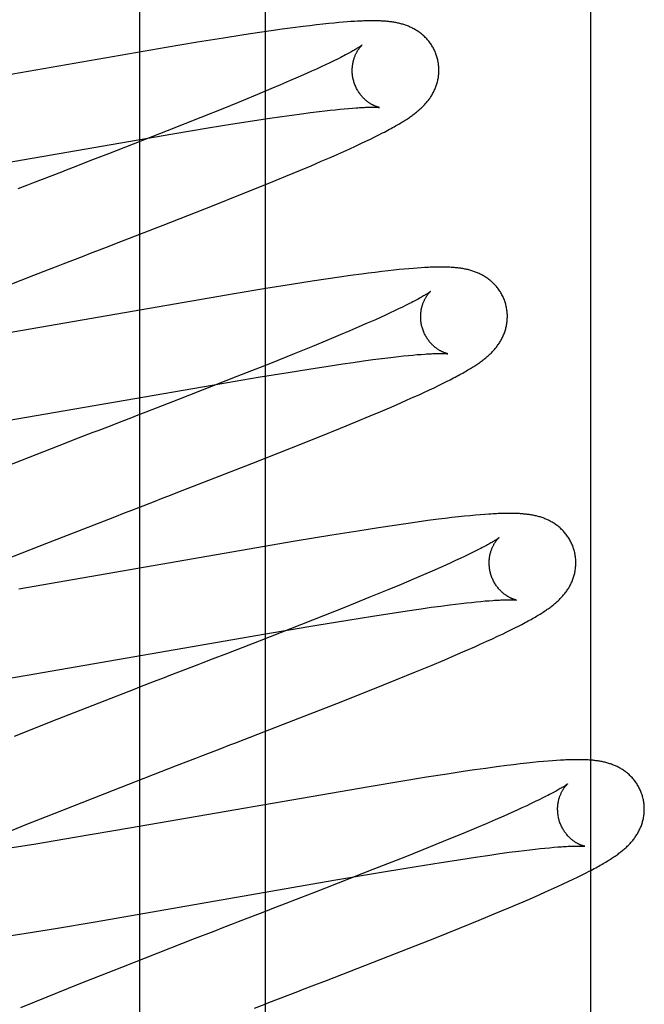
# Model space of a CAD drawing. Header units: inches. Extents: x 0 to 274, y 0 to 177.
# Tile 64 of 138: x 76.952 to 77.096, y 91.91 to 92.137. Entities that reach past the tile are written whole.
import ezdxf

# ---------------------------------------------------------------- set-up
doc = ezdxf.new("R2010")
doc.units = ezdxf.units.IN
doc.header["$LTSCALE"] = 15.069778
doc.header["$MEASUREMENT"] = 0
doc.linetypes.add('HIDDEN', pattern=[0.2, 0.1, -0.1])
doc.layers.add('DEFAULT_2', color=8, linetype='HIDDEN')
doc.layers.add('RIGHT_OR_MAIN_DOOR_ASSEMBLY', color=7, linetype='CONTINUOUS')

msp = doc.modelspace()

# ---------------------------------------------------------------- linework, layer by layer
at = {"layer": 'DEFAULT_2', "color": 8, "linetype": 'HIDDEN'}
for p, q in [((77.00868, 88.22908), (77.00868, 93.72958)), ((77.01887, 92.13554), (77.01733, 92.13535)), ((77.02038, 92.13572), (77.01887, 92.13554)), ((77.02185, 92.13588), (77.02038, 92.13572)), ((77.02328, 92.13603), (77.02185, 92.13588)), ((77.0245, 92.13615), (77.02328, 92.13603)), ((77.02556, 92.13625), (77.0245, 92.13615)), ((77.02654, 92.13634), (77.02556, 92.13625)), ((77.02746, 92.13641), (77.02654, 92.13634)), ((77.02833, 92.13647), (77.02746, 92.13641)), ((77.02914, 92.13652), (77.02833, 92.13647)), ((77.0299, 92.13657), (77.02914, 92.13652)), ((77.00367, 92.13342), (76.99894, 92.13269)), ((77.0073, 92.13397), (77.00367, 92.13342)), ((77.00994, 92.13435), (77.0073, 92.13397)), ((77.01249, 92.13471), (77.00994, 92.13435)), ((77.01495, 92.13504), (77.01249, 92.13471)), ((77.01733, 92.13535), (77.01495, 92.13504)), ((76.993, 92.13173), (76.98574, 92.13053)), ((76.99894, 92.13269), (76.993, 92.13173)), ((76.98574, 92.13053), (76.92951, 92.12077)), ((77.0225, 92.12651), (77.02148, 92.12603)), ((77.02347, 92.12697), (77.0225, 92.12651)), ((77.02438, 92.12741), (77.02347, 92.12697)), ((77.02523, 92.12783), (77.02438, 92.12741)), ((77.02602, 92.12823), (77.02523, 92.12783)), ((77.01808, 92.12449), (77.0162, 92.12365)), ((77.01927, 92.12502), (77.01808, 92.12449)), ((77.0204, 92.12554), (77.01927, 92.12502)), ((77.02148, 92.12603), (77.0204, 92.12554)), ((77.0121, 92.12188), (77.00989, 92.12095)), ((77.0142, 92.12279), (77.0121, 92.12188)), ((77.0162, 92.12365), (77.0142, 92.12279)), ((77.00679, 92.11965), (77.00351, 92.1183)), ((77.00989, 92.12095), (77.00679, 92.11965)), ((77.00351, 92.1183), (76.9992, 92.11655)), ((76.9992, 92.11655), (76.99372, 92.11435)), ((77.01472, 92.11493), (77.01695, 92.11523)), ((77.01695, 92.11523), (77.01906, 92.11551)), ((77.01906, 92.11551), (77.02106, 92.11576)), ((77.02106, 92.11576), (77.02233, 92.11591)), ((77.02233, 92.11591), (77.02354, 92.11604)), ((77.02354, 92.11604), (77.02469, 92.11617)), ((77.02469, 92.11617), (77.02578, 92.11628)), ((77.02578, 92.11628), (77.0268, 92.11638)), ((77.0268, 92.11638), (77.02777, 92.11646)), ((77.02777, 92.11646), (77.02869, 92.11654)), ((76.99372, 92.11435), (76.98596, 92.11128)), ((76.99539, 92.11195), (77.00114, 92.11288)), ((77.00114, 92.11288), (77.00567, 92.11359)), ((77.00567, 92.11359), (77.00912, 92.11412)), ((77.00912, 92.11412), (77.01239, 92.1146)), ((77.01239, 92.1146), (77.01472, 92.11493)), ((76.91712, 92.09849), (76.98726, 92.1106)), ((76.98596, 92.11128), (76.97247, 92.10602)), ((76.98726, 92.1106), (76.99539, 92.11195)), ((77.03478, 92.11035), (77.03566, 92.1108)), ((77.02941, 92.10777), (77.03063, 92.10834)), ((77.03063, 92.10834), (77.03177, 92.10888)), ((77.03177, 92.10888), (77.03284, 92.10939)), ((77.03284, 92.10939), (77.03384, 92.10989)), ((77.03384, 92.10989), (77.03478, 92.11035)), ((76.97247, 92.10602), (76.96815, 92.10434)), ((77.0238, 92.10525), (77.02529, 92.10591)), ((77.02529, 92.10591), (77.02673, 92.10655)), ((77.02673, 92.10655), (77.02811, 92.10717)), ((77.02811, 92.10717), (77.02941, 92.10777)), ((76.96815, 92.10434), (76.96487, 92.10307)), ((77.01914, 92.10325), (77.0215, 92.10426)), ((77.0215, 92.10426), (77.0238, 92.10525)), ((76.96156, 92.10179), (76.95934, 92.10093)), ((77.0133, 92.10081), (77.0167, 92.10222)), ((77.0167, 92.10222), (77.01914, 92.10325)), ((77.00886, 92.09899), (77.0133, 92.10081)), ((77.00327, 92.09673), (77.00886, 92.09899)), ((76.99641, 92.09401), (77.00327, 92.09673)), ((76.98503, 92.08954), (76.99641, 92.09401)), ((76.9753, 92.08576), (76.98503, 92.08954)), ((76.97199, 92.08448), (76.9753, 92.08576)), ((76.96196, 92.0806), (76.9642, 92.08147)), ((76.95522, 92.078), (76.95859, 92.0793)), ((77.03397, 92.07866), (77.03239, 92.07847)), ((77.03548, 92.07885), (77.03397, 92.07866)), ((77.0369, 92.07901), (77.03548, 92.07885)), ((77.03823, 92.07915), (77.0369, 92.07901)), ((77.03946, 92.07928), (77.03823, 92.07915)), ((77.04061, 92.07939), (77.03946, 92.07928)), ((77.04169, 92.07949), (77.04061, 92.07939)), ((77.04269, 92.07958), (77.04169, 92.07949)), ((77.04364, 92.07965), (77.04269, 92.07958)), ((77.04454, 92.07971), (77.04364, 92.07965)), ((76.94181, 92.07279), (76.95522, 92.078)), ((77.01943, 92.07663), (77.01467, 92.07588)), ((77.02307, 92.07717), (77.01943, 92.07663)), ((77.02571, 92.07756), (77.02307, 92.07717)), ((77.02826, 92.07792), (77.02571, 92.07756)), ((77.03076, 92.07825), (77.02826, 92.07792)), ((77.03239, 92.07847), (77.03076, 92.07825)), ((77.0087, 92.07492), (77.00141, 92.07372)), ((77.01467, 92.07588), (77.0087, 92.07492)), ((77.00141, 92.07372), (76.94609, 92.06412)), ((77.0384, 92.06977), (77.03738, 92.06929)), ((77.03935, 92.07023), (77.0384, 92.06977)), ((77.04025, 92.07066), (77.03935, 92.07023)), ((77.0411, 92.07108), (77.04025, 92.07066)), ((77.04188, 92.07147), (77.0411, 92.07108)), ((77.034, 92.06775), (77.03213, 92.06693)), ((77.03518, 92.06828), (77.034, 92.06775)), ((77.03631, 92.0688), (77.03518, 92.06828)), ((77.03738, 92.06929), (77.03631, 92.0688)), ((77.02806, 92.06516), (77.02586, 92.06423)), ((77.03015, 92.06606), (77.02806, 92.06516)), ((77.03213, 92.06693), (77.03015, 92.06606)), ((77.02278, 92.06294), (77.01952, 92.0616)), ((77.02586, 92.06423), (77.02278, 92.06294)), ((77.01952, 92.0616), (77.01523, 92.05985)), ((77.01523, 92.05985), (77.00977, 92.05766)), ((77.0289, 92.05791), (77.03121, 92.05823)), ((77.03121, 92.05823), (77.03342, 92.05853)), ((77.03342, 92.05853), (77.03551, 92.0588)), ((77.03551, 92.0588), (77.03684, 92.05896)), ((77.03684, 92.05896), (77.03811, 92.05911)), ((77.03811, 92.05911), (77.03933, 92.05925)), ((77.03933, 92.05925), (77.04049, 92.05938)), ((77.04049, 92.05938), (77.04159, 92.05949)), ((77.04159, 92.05949), (77.04263, 92.05959)), ((77.04263, 92.05959), (77.04361, 92.05968)), ((77.04361, 92.05968), (77.04453, 92.05975)), ((77.00977, 92.05766), (77.00205, 92.05461)), ((77.0139, 92.0556), (77.01861, 92.05636)), ((77.01861, 92.05636), (77.02309, 92.05705)), ((77.02309, 92.05705), (77.02647, 92.05756)), ((77.02647, 92.05756), (77.0289, 92.05791)), ((77.00205, 92.05461), (76.98861, 92.04936)), ((76.99631, 92.05266), (77.00692, 92.05446)), ((77.00692, 92.05446), (77.0139, 92.0556)), ((77.05038, 92.05346), (77.05121, 92.05389)), ((77.05121, 92.05389), (77.052, 92.0543)), ((76.93675, 92.04234), (76.99631, 92.05266)), ((77.04528, 92.05102), (77.04644, 92.05155)), ((77.04644, 92.05155), (77.04752, 92.05207)), ((77.04752, 92.05207), (77.04854, 92.05256)), ((77.04854, 92.05256), (77.04949, 92.05302)), ((77.04949, 92.05302), (77.05038, 92.05346)), ((76.98861, 92.04936), (76.98103, 92.04642)), ((77.03989, 92.04859), (77.04135, 92.04924)), ((77.04135, 92.04924), (77.04274, 92.04986)), ((77.04274, 92.04986), (77.04405, 92.05045)), ((77.04405, 92.05045), (77.04528, 92.05102)), ((77.03525, 92.04659), (77.03761, 92.0476)), ((77.03761, 92.0476), (77.03989, 92.04859)), ((76.97773, 92.04515), (76.97552, 92.04429)), ((77.02945, 92.04417), (77.03282, 92.04557)), ((77.03282, 92.04557), (77.03525, 92.04659)), ((76.97218, 92.043), (76.96995, 92.04214)), ((76.97552, 92.04429), (76.97218, 92.043)), ((77.02137, 92.04087), (77.02594, 92.04272)), ((77.02594, 92.04272), (77.02945, 92.04417)), ((76.96546, 92.0404), (76.96097, 92.03866)), ((77.01465, 92.03818), (77.02137, 92.04087)), ((76.96097, 92.03866), (76.94421, 92.03213)), ((77.00553, 92.03459), (77.01465, 92.03818)), ((76.98944, 92.02834), (77.00553, 92.03459)), ((76.9828, 92.02577), (76.98502, 92.02663)), ((76.97722, 92.02361), (76.97945, 92.02447)), ((76.97945, 92.02447), (76.9828, 92.02577)), ((76.95822, 92.01624), (76.97386, 92.02231)), ((77.05008, 92.02191), (77.04853, 92.02172)), ((77.05161, 92.0221), (77.05008, 92.02191)), ((77.05312, 92.02227), (77.05161, 92.0221)), ((77.05456, 92.02242), (77.05312, 92.02227)), ((77.05587, 92.02255), (77.05456, 92.02242)), ((77.05707, 92.02266), (77.05587, 92.02255)), ((77.05818, 92.02276), (77.05707, 92.02266)), ((77.0592, 92.02284), (77.05818, 92.02276)), ((77.0347, 92.01976), (77.02992, 92.01901)), ((77.03838, 92.02031), (77.0347, 92.01976)), ((77.04104, 92.0207), (77.03838, 92.02031)), ((77.04363, 92.02107), (77.04104, 92.0207)), ((77.04612, 92.02141), (77.04363, 92.02107)), ((77.04853, 92.02172), (77.04612, 92.02141)), ((77.02391, 92.01804), (77.0155, 92.01664)), ((77.02992, 92.01901), (77.02391, 92.01804)), ((76.94624, 92.01153), (76.95822, 92.01624)), ((77.0155, 92.01664), (76.95179, 92.0056)), ((77.05455, 92.01315), (77.05356, 92.01268)), ((77.05549, 92.0136), (77.05455, 92.01315)), ((77.05637, 92.01403), (77.05549, 92.0136)), ((77.05719, 92.01444), (77.05637, 92.01403)), ((77.05795, 92.01483), (77.05719, 92.01444)), ((77.04901, 92.01062), (77.04709, 92.00977)), ((77.05023, 92.01116), (77.04901, 92.01062)), ((77.05139, 92.01168), (77.05023, 92.01116)), ((77.0525, 92.01219), (77.05139, 92.01168)), ((77.05356, 92.01268), (77.0525, 92.01219)), ((77.04506, 92.00889), (77.04291, 92.00797)), ((77.04709, 92.00977), (77.04506, 92.00889)), ((77.0399, 92.0067), (77.0367, 92.00538)), ((77.04291, 92.00797), (77.0399, 92.0067)), ((77.0367, 92.00538), (77.03248, 92.00365)), ((77.0271, 92.00149), (77.01946, 91.99845)), ((77.03248, 92.00365), (77.0271, 92.00149)), ((77.04686, 92.00142), (77.04907, 92.00172)), ((77.04907, 92.00172), (77.05117, 92.00199)), ((77.05117, 92.00199), (77.0525, 92.00216)), ((77.0525, 92.00216), (77.05378, 92.00231)), ((77.05378, 92.00231), (77.055, 92.00245)), ((77.055, 92.00245), (77.05616, 92.00257)), ((77.05616, 92.00257), (77.05727, 92.00269)), ((77.05727, 92.00269), (77.05832, 92.00279)), ((77.05832, 92.00279), (77.0593, 92.00288)), ((77.0593, 92.00288), (77.06023, 92.00295)), ((77.0276, 91.99847), (77.03334, 91.9994)), ((77.03334, 91.9994), (77.03786, 92.0001)), ((77.03786, 92.0001), (77.04129, 92.00062)), ((77.04129, 92.00062), (77.04455, 92.0011)), ((77.04455, 92.0011), (77.04686, 92.00142)), ((77.01946, 91.99845), (77.00717, 91.99364)), ((77.00867, 91.99528), (77.02051, 91.9973)), ((77.02051, 91.9973), (77.0276, 91.99847)), ((77.06614, 91.99666), (77.06698, 91.99708)), ((77.06698, 91.99708), (77.06777, 91.99749)), ((76.95368, 91.98574), (77.00867, 91.99528)), ((77.06098, 91.99418), (77.06217, 91.99474)), ((77.06217, 91.99474), (77.06327, 91.99526)), ((77.06327, 91.99526), (77.06429, 91.99575)), ((77.06429, 91.99575), (77.06525, 91.99621)), ((77.06525, 91.99621), (77.06614, 91.99666)), ((77.00717, 91.99364), (76.99965, 91.99073)), ((77.0569, 91.99234), (77.05834, 91.99298)), ((77.05834, 91.99298), (77.05971, 91.9936)), ((77.05971, 91.9936), (77.06098, 91.99418)), ((76.99965, 91.99073), (76.99636, 91.98945)), ((77.04998, 91.98935), (77.05237, 91.99037)), ((77.05237, 91.99037), (77.05467, 91.99136)), ((77.05467, 91.99136), (77.0569, 91.99234)), ((77.04321, 91.98654), (77.04667, 91.98796)), ((77.04667, 91.98796), (77.04998, 91.98935)), ((76.94449, 91.98421), (76.95368, 91.98574)), ((76.9886, 91.98645), (76.98636, 91.98559)), ((77.03871, 91.9847), (77.04321, 91.98654)), ((76.98299, 91.98428), (76.97962, 91.98298)), ((77.03304, 91.98243), (77.03871, 91.9847)), ((77.02509, 91.97928), (77.03304, 91.98243)), ((77.0114, 91.97394), (77.02509, 91.97928)), ((76.96055, 91.97555), (76.95071, 91.97166)), ((77.00375, 91.97097), (77.0114, 91.97394)), ((76.9982, 91.96883), (77.00043, 91.96969)), ((76.98813, 91.96493), (76.99037, 91.9658)), ((77.06741, 91.9653), (77.06588, 91.96512)), ((77.0689, 91.96547), (77.06741, 91.9653)), ((77.07031, 91.96563), (77.0689, 91.96547)), ((77.07161, 91.96576), (77.07031, 91.96563)), ((77.07279, 91.96587), (77.07161, 91.96576)), ((77.07387, 91.96596), (77.07279, 91.96587)), ((77.07486, 91.96604), (77.07387, 91.96596)), ((77.07579, 91.9661), (77.07486, 91.96604)), ((76.97362, 91.95929), (76.98813, 91.96493)), ((77.05057, 91.96298), (77.04581, 91.96223)), ((77.05423, 91.96353), (77.05057, 91.96298)), ((77.05688, 91.96392), (77.05423, 91.96353)), ((77.05945, 91.96428), (77.05688, 91.96392)), ((77.06194, 91.96462), (77.05945, 91.96428)), ((77.06433, 91.96493), (77.06194, 91.96462)), ((77.06588, 91.96512), (77.06433, 91.96493)), ((77.03983, 91.96127), (77.03253, 91.96006)), ((77.04581, 91.96223), (77.03983, 91.96127)), ((76.96164, 91.95459), (76.97362, 91.95929)), ((77.03253, 91.96006), (76.97728, 91.95047)), ((77.0699, 91.95615), (77.06888, 91.95567)), ((77.07086, 91.95661), (77.0699, 91.95615)), ((77.07177, 91.95705), (77.07086, 91.95661)), ((77.07262, 91.95747), (77.07177, 91.95705)), ((77.0734, 91.95786), (77.07262, 91.95747)), ((76.95325, 91.95124), (76.96164, 91.95459)), ((77.06548, 91.95412), (77.0636, 91.95329)), ((77.06667, 91.95466), (77.06548, 91.95412)), ((77.0678, 91.95517), (77.06667, 91.95466)), ((77.06888, 91.95567), (77.0678, 91.95517)), ((77.05951, 91.95152), (77.0573, 91.95059)), ((77.06161, 91.95243), (77.05951, 91.95152)), ((77.0636, 91.95329), (77.06161, 91.95243)), ((76.94721, 91.9488), (76.95325, 91.95124)), ((76.97728, 91.95047), (76.96459, 91.94831)), ((77.0542, 91.9493), (77.05093, 91.94795)), ((77.0573, 91.95059), (77.0542, 91.9493)), ((76.96459, 91.94831), (76.95566, 91.94683)), ((77.05093, 91.94795), (77.04662, 91.9462)), ((76.95566, 91.94683), (76.9492, 91.9458)), ((77.04662, 91.9462), (77.04115, 91.944)), ((77.06267, 91.94463), (77.06488, 91.94493)), ((77.06488, 91.94493), (77.06698, 91.9452)), ((77.06698, 91.9452), (77.06831, 91.94537)), ((77.06831, 91.94537), (77.06959, 91.94552)), ((77.06959, 91.94552), (77.07081, 91.94566)), ((77.07081, 91.94566), (77.07197, 91.94579)), ((77.07197, 91.94579), (77.07308, 91.9459)), ((77.07308, 91.9459), (77.07413, 91.946)), ((77.07413, 91.946), (77.07511, 91.94609)), ((77.07511, 91.94609), (77.07604, 91.94616)), ((77.04115, 91.944), (77.0334, 91.94093)), ((77.04338, 91.94168), (77.04913, 91.94261)), ((77.04913, 91.94261), (77.05366, 91.94331)), ((77.05366, 91.94331), (77.05709, 91.94383)), ((77.05709, 91.94383), (77.06035, 91.94431)), ((77.06035, 91.94431), (77.06267, 91.94463)), ((77.0334, 91.94093), (77.01992, 91.93567)), ((77.02444, 91.93848), (77.03629, 91.9405)), ((77.03629, 91.9405), (77.04338, 91.94168)), ((77.08245, 91.94013), (77.08329, 91.94056)), ((76.96938, 91.92893), (77.02444, 91.93848)), ((77.07728, 91.93763), (77.07847, 91.93818)), ((77.07847, 91.93818), (77.07957, 91.93871)), ((77.07957, 91.93871), (77.0806, 91.93921)), ((77.0806, 91.93921), (77.08156, 91.93968)), ((77.08156, 91.93968), (77.08245, 91.94013)), ((77.01992, 91.93567), (77.01669, 91.93442)), ((77.07175, 91.93513), (77.07322, 91.93578)), ((77.07322, 91.93578), (77.07464, 91.93642)), ((77.07464, 91.93642), (77.076, 91.93704)), ((77.076, 91.93704), (77.07728, 91.93763)), ((77.01669, 91.93442), (77.01232, 91.93273)), ((77.06717, 91.93316), (77.0695, 91.93415)), ((77.0695, 91.93415), (77.07175, 91.93513)), ((77.00901, 91.93145), (77.0068, 91.93059)), ((77.06141, 91.93074), (77.06476, 91.93213)), ((77.06476, 91.93213), (77.06717, 91.93316)), ((76.96018, 91.9274), (76.96938, 91.92893)), ((77.05338, 91.92746), (77.05792, 91.9293)), ((77.05792, 91.9293), (77.06141, 91.93074)), ((76.95346, 91.92632), (76.96018, 91.9274)), ((76.99672, 91.92669), (76.99222, 91.92495)), ((76.99897, 91.92756), (76.99672, 91.92669)), ((77.04767, 91.92517), (77.05338, 91.92746)), ((76.94801, 91.92547), (76.95346, 91.92632)), ((76.99222, 91.92495), (76.97544, 91.9184)), ((77.03866, 91.92162), (77.04767, 91.92517)), ((77.02271, 91.9154), (77.03866, 91.92162)), ((76.97544, 91.9184), (76.96563, 91.91452)), ((77.01941, 91.91413), (77.02271, 91.9154)), ((76.96563, 91.91452), (76.95824, 91.91156)), ((76.95824, 91.91156), (76.95212, 91.90906)), ((77.01388, 91.91199), (77.0161, 91.91285))]:
    msp.add_line(p, q, dxfattribs=at)
for points in [[(77.04825, 92.12814), (77.04819, 92.12835), (77.04811, 92.12859), (77.04803, 92.12884), (77.04794, 92.12908), (77.04785, 92.12931), (77.04775, 92.12955), (77.04764, 92.12978), (77.04753, 92.13001), (77.04742, 92.13024), (77.04729, 92.13047), (77.04717, 92.13069), (77.04704, 92.1309), (77.0469, 92.13112), (77.04676, 92.13133), (77.04662, 92.13153), (77.04647, 92.13173), (77.04632, 92.13193), (77.04616, 92.13212), (77.046, 92.13231), (77.04584, 92.13249), (77.04567, 92.13267), (77.0455, 92.13284), (77.04533, 92.13301), (77.04515, 92.13318), (77.04497, 92.13334), (77.04479, 92.13349), (77.04461, 92.13364), (77.04443, 92.13379), (77.04424, 92.13393), (77.04405, 92.13407), (77.04386, 92.1342), (77.04366, 92.13433), (77.04347, 92.13445), (77.04327, 92.13458), (77.04307, 92.13469), (77.04286, 92.13481), (77.04266, 92.13492), (77.04245, 92.13502), (77.04224, 92.13512), (77.04204, 92.13522), (77.04183, 92.13531), (77.04162, 92.1354), (77.0414, 92.13548), (77.04119, 92.13556), (77.04097, 92.13564), (77.04075, 92.13572), (77.04053, 92.13579), (77.04031, 92.13585), (77.04009, 92.13592), (77.03987, 92.13598), (77.03964, 92.13604), (77.03942, 92.13609), (77.03919, 92.13614), (77.03896, 92.13619), (77.03874, 92.13624), (77.03851, 92.13628), (77.03828, 92.13632), (77.03805, 92.13635), (77.03782, 92.13639), (77.03759, 92.13642), (77.03735, 92.13645), (77.03712, 92.13648), (77.03688, 92.1365), (77.03664, 92.13653), (77.0364, 92.13655), (77.03616, 92.13657), (77.03591, 92.13658), (77.03566, 92.1366), (77.03541, 92.13661), (77.03515, 92.13663), (77.03489, 92.13664), (77.03462, 92.13664), (77.03435, 92.13665), (77.03408, 92.13666), (77.0338, 92.13666), (77.03351, 92.13666), (77.03322, 92.13666), (77.03292, 92.13666), (77.03261, 92.13666), (77.0323, 92.13665), (77.03198, 92.13665), (77.03166, 92.13664), (77.03132, 92.13663), (77.03098, 92.13661), (77.03063, 92.1366), (77.0299, 92.13657)], [(77.03093, 92.13108), (77.03092, 92.13107), (77.03091, 92.13106), (77.03089, 92.13104), (77.03085, 92.13101), (77.03081, 92.13098), (77.03076, 92.13095), (77.03071, 92.1309), (77.03064, 92.13086), (77.03056, 92.1308), (77.03046, 92.13074), (77.03036, 92.13067), (77.03024, 92.13059), (77.03011, 92.13051), (77.02997, 92.13042), (77.02981, 92.13032), (77.02964, 92.13021), (77.02945, 92.1301), (77.02925, 92.12998), (77.02903, 92.12985), (77.0288, 92.12972), (77.02855, 92.12958), (77.02829, 92.12943), (77.02801, 92.12928), (77.02772, 92.12912), (77.02741, 92.12895), (77.02708, 92.12878), (77.02674, 92.1286), (77.02639, 92.12842), (77.02602, 92.12823)], [(77.02898, 92.12278), (77.02893, 92.12298), (77.02887, 92.12321), (77.02882, 92.12345), (77.02878, 92.12368), (77.02874, 92.12392), (77.02871, 92.12415), (77.02869, 92.12439), (77.02867, 92.12462), (77.02866, 92.12485), (77.02865, 92.12508), (77.02865, 92.12531), (77.02865, 92.12553), (77.02866, 92.12576), (77.02868, 92.12598), (77.0287, 92.12619), (77.02872, 92.12641), (77.02875, 92.12661), (77.02879, 92.12682), (77.02883, 92.12702), (77.02887, 92.12722), (77.02891, 92.12741), (77.02896, 92.12759), (77.02901, 92.12777), (77.02907, 92.12795), (77.02912, 92.12812), (77.02918, 92.12828), (77.02924, 92.12844), (77.0293, 92.12859), (77.02936, 92.12874), (77.02943, 92.12889), (77.02949, 92.12903), (77.02956, 92.12916), (77.02962, 92.12929), (77.02969, 92.12942), (77.02976, 92.12954), (77.02982, 92.12965), (77.02989, 92.12976), (77.02995, 92.12987), (77.03002, 92.12997), (77.03008, 92.13007), (77.03015, 92.13016), (77.03021, 92.13025), (77.03027, 92.13033), (77.03033, 92.13041), (77.03039, 92.13049), (77.03045, 92.13056), (77.03051, 92.13063), (77.03056, 92.13069), (77.03061, 92.13075), (77.03066, 92.1308), (77.0307, 92.13085), (77.03075, 92.1309), (77.03079, 92.13094), (77.03082, 92.13097), (77.03085, 92.131), (77.03088, 92.13103), (77.0309, 92.13105), (77.03092, 92.13106), (77.03093, 92.13107), (77.03093, 92.13108)], [(77.03566, 92.1108), (77.03608, 92.11102), (77.03648, 92.11123), (77.03687, 92.11144), (77.03724, 92.11164), (77.03761, 92.11184), (77.03796, 92.11203), (77.0383, 92.11222), (77.03863, 92.11241), (77.03895, 92.11259), (77.03926, 92.11277), (77.03955, 92.11294), (77.03984, 92.11311), (77.04012, 92.11328), (77.04039, 92.11345), (77.04064, 92.11361), (77.04089, 92.11377), (77.04114, 92.11392), (77.04137, 92.11408), (77.0416, 92.11423), (77.04182, 92.11438), (77.04204, 92.11453), (77.04225, 92.11468), (77.04246, 92.11483), (77.04266, 92.11498), (77.04286, 92.11513), (77.04306, 92.11527), (77.04325, 92.11542), (77.04344, 92.11557), (77.04362, 92.11572), (77.0438, 92.11587), (77.04398, 92.11603), (77.04416, 92.11618), (77.04434, 92.11634), (77.04451, 92.1165), (77.04468, 92.11666), (77.04485, 92.11682), (77.04501, 92.11698), (77.04518, 92.11715), (77.04534, 92.11732), (77.0455, 92.1175), (77.04565, 92.11767), (77.0458, 92.11785), (77.04595, 92.11803), (77.0461, 92.11821), (77.04624, 92.11839), (77.04638, 92.11858), (77.04651, 92.11877), (77.04665, 92.11896), (77.04678, 92.11915), (77.0469, 92.11935), (77.04702, 92.11955), (77.04714, 92.11975), (77.04726, 92.11996), (77.04737, 92.12017), (77.04748, 92.12038), (77.04758, 92.12059), (77.04768, 92.12081), (77.04777, 92.12103), (77.04786, 92.12125), (77.04795, 92.12147), (77.04803, 92.12169), (77.0481, 92.12192), (77.04818, 92.12215), (77.04824, 92.12238), (77.04831, 92.12262), (77.04836, 92.12286), (77.04842, 92.1231), (77.04846, 92.12335), (77.04851, 92.12359), (77.04854, 92.12384), (77.04857, 92.12409), (77.0486, 92.12434), (77.04862, 92.12459), (77.04863, 92.12485), (77.04864, 92.1251), (77.04864, 92.12536), (77.04863, 92.12562), (77.04862, 92.12588), (77.04861, 92.12613), (77.04858, 92.12639), (77.04855, 92.12665), (77.04852, 92.12691), (77.04847, 92.12716), (77.04842, 92.12742), (77.04837, 92.12767), (77.04831, 92.12793), (77.04825, 92.12814)], [(77.03494, 92.11668), (77.03493, 92.11668), (77.03492, 92.11668), (77.03489, 92.11669), (77.03487, 92.11669), (77.03483, 92.1167), (77.03479, 92.11671), (77.03474, 92.11672), (77.03469, 92.11674), (77.03463, 92.11675), (77.03457, 92.11677), (77.0345, 92.11679), (77.03442, 92.11682), (77.03435, 92.11684), (77.03426, 92.11687), (77.03418, 92.1169), (77.03409, 92.11694), (77.03399, 92.11697), (77.0339, 92.11701), (77.0338, 92.11706), (77.03369, 92.1171), (77.03359, 92.11715), (77.03348, 92.11721), (77.03337, 92.11726), (77.03326, 92.11732), (77.03314, 92.11739), (77.03302, 92.11745), (77.0329, 92.11753), (77.03278, 92.1176), (77.03265, 92.11768), (77.03252, 92.11777), (77.03239, 92.11786), (77.03226, 92.11796), (77.03213, 92.11806), (77.032, 92.11816), (77.03186, 92.11827), (77.03173, 92.11839), (77.03159, 92.11851), (77.03145, 92.11864), (77.03132, 92.11877), (77.03118, 92.11891), (77.03104, 92.11906), (77.03091, 92.11921), (77.03077, 92.11937), (77.03064, 92.11953), (77.0305, 92.1197), (77.03038, 92.11988), (77.03025, 92.12006), (77.03012, 92.12025), (77.03, 92.12044), (77.02989, 92.12063), (77.02977, 92.12083), (77.02966, 92.12104), (77.02956, 92.12125), (77.02946, 92.12146), (77.02937, 92.12168), (77.02928, 92.1219), (77.02919, 92.12212), (77.02911, 92.12235), (77.02904, 92.12258), (77.02898, 92.12278)], [(77.02869, 92.11654), (77.02956, 92.1166), (77.02996, 92.11663), (77.03035, 92.11665), (77.03073, 92.11667), (77.03108, 92.11669), (77.03141, 92.11671), (77.03173, 92.11672), (77.03203, 92.11673), (77.03231, 92.11674), (77.03257, 92.11675), (77.03282, 92.11675), (77.03305, 92.11675), (77.03327, 92.11675), (77.03347, 92.11675), (77.03366, 92.11675), (77.03383, 92.11675), (77.03399, 92.11674), (77.03413, 92.11674), (77.03426, 92.11673), (77.03438, 92.11673), (77.03449, 92.11672), (77.03458, 92.11672), (77.03466, 92.11671), (77.03473, 92.1167), (77.03479, 92.1167), (77.03484, 92.11669), (77.03488, 92.11669), (77.0349, 92.11668), (77.03492, 92.11668), (77.03493, 92.11668)], [(76.96487, 92.10307), (76.96267, 92.10222), (76.96156, 92.10179)], [(76.95488, 92.09921), (76.95376, 92.09877), (76.95151, 92.0979)], [(76.95934, 92.10093), (76.95711, 92.10007), (76.95488, 92.09921)], [(76.9642, 92.08147), (76.96643, 92.08233), (76.96866, 92.0832)], [(76.96866, 92.0832), (76.96977, 92.08363), (76.97199, 92.08448)], [(76.95859, 92.0793), (76.96083, 92.08017), (76.96196, 92.0806)], [(77.06404, 92.07135), (77.06398, 92.07156), (77.0639, 92.07181), (77.06382, 92.07205), (77.06373, 92.0723), (77.06363, 92.07254), (77.06353, 92.07278), (77.06343, 92.07301), (77.06331, 92.07324), (77.06319, 92.07347), (77.06307, 92.0737), (77.06294, 92.07392), (77.06281, 92.07414), (77.06267, 92.07436), (77.06253, 92.07457), (77.06238, 92.07477), (77.06223, 92.07498), (77.06208, 92.07517), (77.06192, 92.07537), (77.06176, 92.07555), (77.06159, 92.07574), (77.06142, 92.07592), (77.06125, 92.07609), (77.06107, 92.07626), (77.0609, 92.07643), (77.06072, 92.07659), (77.06053, 92.07674), (77.06035, 92.07689), (77.06016, 92.07704), (77.05997, 92.07718), (77.05978, 92.07732), (77.05958, 92.07745), (77.05938, 92.07758), (77.05918, 92.07771), (77.05898, 92.07783), (77.05878, 92.07795), (77.05857, 92.07806), (77.05836, 92.07817), (77.05815, 92.07827), (77.05794, 92.07837), (77.05773, 92.07847), (77.05752, 92.07856), (77.05731, 92.07865), (77.05709, 92.07873), (77.05687, 92.07881), (77.05665, 92.07889), (77.05643, 92.07896), (77.05621, 92.07903), (77.05598, 92.0791), (77.05576, 92.07916), (77.05553, 92.07922), (77.05531, 92.07928), (77.05508, 92.07933), (77.05485, 92.07938), (77.05462, 92.07943), (77.05439, 92.07947), (77.05416, 92.07951), (77.05393, 92.07955), (77.05369, 92.07959), (77.05346, 92.07962), (77.05322, 92.07965), (77.05298, 92.07968), (77.05274, 92.0797), (77.05249, 92.07973), (77.05224, 92.07975), (77.05199, 92.07977), (77.05173, 92.07979), (77.05146, 92.07981), (77.05119, 92.07982), (77.05091, 92.07984), (77.05063, 92.07985), (77.05034, 92.07986), (77.05004, 92.07986), (77.04973, 92.07987), (77.04942, 92.07987), (77.0491, 92.07987), (77.04877, 92.07987), (77.04843, 92.07987), (77.04808, 92.07986), (77.04773, 92.07985), (77.04736, 92.07984), (77.04699, 92.07983), (77.0466, 92.07982), (77.04621, 92.0798), (77.04581, 92.07978), (77.0454, 92.07976), (77.04454, 92.07971)], [(77.04672, 92.07428), (77.04672, 92.07428), (77.0467, 92.07427), (77.04668, 92.07425), (77.04665, 92.07423), (77.04661, 92.0742), (77.04656, 92.07416), (77.04651, 92.07412), (77.04644, 92.07407), (77.04636, 92.07402), (77.04627, 92.07395), (77.04617, 92.07389), (77.04605, 92.07381), (77.04592, 92.07373), (77.04578, 92.07364), (77.04563, 92.07354), (77.04546, 92.07344), (77.04528, 92.07333), (77.04508, 92.07321), (77.04486, 92.07308), (77.04463, 92.07295), (77.04439, 92.07281), (77.04413, 92.07267), (77.04385, 92.07251), (77.04356, 92.07236), (77.04326, 92.07219), (77.04293, 92.07202), (77.0426, 92.07184), (77.04224, 92.07166), (77.04188, 92.07147)], [(77.04477, 92.06599), (77.04472, 92.06619), (77.04466, 92.06642), (77.04461, 92.06665), (77.04457, 92.06689), (77.04453, 92.06712), (77.0445, 92.06736), (77.04448, 92.06759), (77.04446, 92.06782), (77.04445, 92.06805), (77.04444, 92.06828), (77.04444, 92.06851), (77.04444, 92.06874), (77.04445, 92.06896), (77.04447, 92.06918), (77.04449, 92.06939), (77.04451, 92.06961), (77.04454, 92.06982), (77.04458, 92.07002), (77.04461, 92.07022), (77.04466, 92.07042), (77.0447, 92.07061), (77.04475, 92.07079), (77.0448, 92.07097), (77.04485, 92.07115), (77.04491, 92.07132), (77.04497, 92.07148), (77.04503, 92.07164), (77.04509, 92.07179), (77.04515, 92.07194), (77.04521, 92.07209), (77.04528, 92.07223), (77.04534, 92.07236), (77.04541, 92.07249), (77.04548, 92.07262), (77.04554, 92.07274), (77.04561, 92.07285), (77.04567, 92.07296), (77.04574, 92.07307), (77.0458, 92.07317), (77.04587, 92.07327), (77.04593, 92.07336), (77.046, 92.07345), (77.04606, 92.07353), (77.04612, 92.07362), (77.04618, 92.07369), (77.04624, 92.07376), (77.04629, 92.07383), (77.04635, 92.07389), (77.0464, 92.07395), (77.04645, 92.07401), (77.04649, 92.07406), (77.04653, 92.0741), (77.04657, 92.07414), (77.04661, 92.07418), (77.04664, 92.07421), (77.04667, 92.07423), (77.04669, 92.07425), (77.04671, 92.07427), (77.04672, 92.07428), (77.04672, 92.07428)], [(77.052, 92.0543), (77.05238, 92.0545), (77.05275, 92.05469), (77.0531, 92.05488), (77.05345, 92.05507), (77.05379, 92.05526), (77.05412, 92.05544), (77.05443, 92.05562), (77.05474, 92.0558), (77.05504, 92.05597), (77.05534, 92.05615), (77.05562, 92.05632), (77.0559, 92.05648), (77.05616, 92.05665), (77.05642, 92.05681), (77.05668, 92.05697), (77.05692, 92.05713), (77.05716, 92.05729), (77.0574, 92.05744), (77.05762, 92.0576), (77.05784, 92.05775), (77.05806, 92.0579), (77.05826, 92.05805), (77.05847, 92.0582), (77.05867, 92.05835), (77.05886, 92.0585), (77.05906, 92.05864), (77.05924, 92.05879), (77.05943, 92.05895), (77.05961, 92.0591), (77.05979, 92.05925), (77.05997, 92.05941), (77.06014, 92.05956), (77.06032, 92.05972), (77.06049, 92.05988), (77.06066, 92.06005), (77.06082, 92.06021), (77.06098, 92.06038), (77.06114, 92.06055), (77.0613, 92.06072), (77.06146, 92.0609), (77.06161, 92.06107), (77.06176, 92.06125), (77.0619, 92.06144), (77.06204, 92.06162), (77.06218, 92.06181), (77.06232, 92.06199), (77.06245, 92.06218), (77.06258, 92.06238), (77.0627, 92.06257), (77.06282, 92.06277), (77.06294, 92.06298), (77.06306, 92.06318), (77.06317, 92.06339), (77.06327, 92.0636), (77.06338, 92.06382), (77.06347, 92.06403), (77.06357, 92.06425), (77.06366, 92.06447), (77.06374, 92.06469), (77.06382, 92.06492), (77.0639, 92.06514), (77.06397, 92.06537), (77.06404, 92.06561), (77.0641, 92.06584), (77.06416, 92.06608), (77.06421, 92.06632), (77.06426, 92.06656), (77.0643, 92.06681), (77.06433, 92.06706), (77.06437, 92.06731), (77.06439, 92.06756), (77.06441, 92.06781), (77.06442, 92.06806), (77.06443, 92.06832), (77.06443, 92.06858), (77.06443, 92.06883), (77.06441, 92.06909), (77.0644, 92.06935), (77.06437, 92.06961), (77.06434, 92.06986), (77.06431, 92.07012), (77.06426, 92.07037), (77.06421, 92.07063), (77.06416, 92.07088), (77.0641, 92.07114), (77.06404, 92.07135)], [(77.05072, 92.05989), (77.05072, 92.05989), (77.05072, 92.05989), (77.05071, 92.05989), (77.05069, 92.0599), (77.05066, 92.0599), (77.05062, 92.05991), (77.05058, 92.05992), (77.05053, 92.05993), (77.05048, 92.05995), (77.05042, 92.05996), (77.05036, 92.05998), (77.05029, 92.06), (77.05022, 92.06002), (77.05014, 92.06005), (77.05006, 92.06008), (77.04997, 92.06011), (77.04988, 92.06014), (77.04979, 92.06018), (77.04969, 92.06022), (77.04959, 92.06026), (77.04949, 92.06031), (77.04938, 92.06036), (77.04927, 92.06041), (77.04916, 92.06047), (77.04905, 92.06053), (77.04893, 92.06059), (77.04881, 92.06066), (77.04869, 92.06073), (77.04857, 92.06081), (77.04844, 92.06089), (77.04832, 92.06098), (77.04819, 92.06107), (77.04805, 92.06117), (77.04792, 92.06127), (77.04779, 92.06137), (77.04765, 92.06148), (77.04752, 92.0616), (77.04738, 92.06172), (77.04725, 92.06185), (77.04711, 92.06198), (77.04697, 92.06212), (77.04683, 92.06227), (77.0467, 92.06242), (77.04656, 92.06258), (77.04643, 92.06274), (77.0463, 92.06291), (77.04617, 92.06309), (77.04604, 92.06327), (77.04592, 92.06345), (77.04579, 92.06364), (77.04568, 92.06384), (77.04556, 92.06404), (77.04546, 92.06425), (77.04535, 92.06446), (77.04525, 92.06467), (77.04516, 92.06489), (77.04507, 92.06511), (77.04498, 92.06533), (77.0449, 92.06556), (77.04483, 92.06579), (77.04477, 92.06599)], [(77.04453, 92.05975), (77.04539, 92.05981), (77.0458, 92.05984), (77.04619, 92.05987), (77.04656, 92.05989), (77.04691, 92.0599), (77.04724, 92.05992), (77.04755, 92.05993), (77.04785, 92.05994), (77.04813, 92.05995), (77.04839, 92.05996), (77.04863, 92.05996), (77.04886, 92.05996), (77.04907, 92.05996), (77.04927, 92.05996), (77.04946, 92.05996), (77.04963, 92.05996), (77.04978, 92.05995), (77.04992, 92.05995), (77.05005, 92.05994), (77.05017, 92.05994), (77.05028, 92.05993), (77.05037, 92.05992), (77.05045, 92.05992), (77.05052, 92.05991), (77.05058, 92.05991), (77.05063, 92.0599), (77.05067, 92.0599), (77.05069, 92.05989), (77.05071, 92.05989), (77.05072, 92.05989)], [(76.98103, 92.04642), (76.97884, 92.04557), (76.97773, 92.04515)], [(76.96995, 92.04214), (76.96883, 92.0417), (76.96546, 92.0404)], [(76.98502, 92.02663), (76.98613, 92.02706), (76.98944, 92.02834)], [(76.97386, 92.02231), (76.9761, 92.02318), (76.97722, 92.02361)], [(77.07983, 92.01455), (77.07977, 92.01477), (77.07969, 92.01502), (77.07961, 92.01526), (77.07952, 92.01551), (77.07942, 92.01575), (77.07932, 92.01599), (77.07921, 92.01622), (77.0791, 92.01646), (77.07898, 92.01669), (77.07886, 92.01691), (77.07873, 92.01714), (77.0786, 92.01735), (77.07846, 92.01757), (77.07832, 92.01778), (77.07817, 92.01799), (77.07802, 92.01819), (77.07786, 92.01839), (77.0777, 92.01858), (77.07754, 92.01877), (77.07737, 92.01896), (77.0772, 92.01913), (77.07703, 92.01931), (77.07686, 92.01948), (77.07668, 92.01964), (77.0765, 92.0198), (77.07631, 92.01996), (77.07613, 92.02011), (77.07594, 92.02026), (77.07575, 92.0204), (77.07556, 92.02054), (77.07536, 92.02067), (77.07516, 92.0208), (77.07496, 92.02093), (77.07476, 92.02105), (77.07455, 92.02116), (77.07435, 92.02128), (77.07414, 92.02138), (77.07393, 92.02149), (77.07372, 92.02159), (77.07351, 92.02168), (77.0733, 92.02177), (77.07308, 92.02186), (77.07286, 92.02195), (77.07265, 92.02203), (77.07242, 92.0221), (77.0722, 92.02218), (77.07198, 92.02225), (77.07175, 92.02231), (77.07153, 92.02238), (77.0713, 92.02244), (77.07107, 92.02249), (77.07085, 92.02254), (77.07062, 92.02259), (77.07039, 92.02264), (77.07016, 92.02268), (77.06993, 92.02272), (77.06969, 92.02276), (77.06946, 92.0228), (77.06922, 92.02283), (77.06898, 92.02286), (77.06874, 92.02289), (77.0685, 92.02292), (77.06825, 92.02294), (77.068, 92.02296), (77.06775, 92.02298), (77.06749, 92.023), (77.06722, 92.02302), (77.06695, 92.02303), (77.06667, 92.02305), (77.06639, 92.02306), (77.06609, 92.02307), (77.06579, 92.02307), (77.06549, 92.02308), (77.06517, 92.02308), (77.06485, 92.02308), (77.06451, 92.02308), (77.06417, 92.02308), (77.06382, 92.02307), (77.06346, 92.02306), (77.06308, 92.02305), (77.0627, 92.02304), (77.06231, 92.02302), (77.0619, 92.023), (77.06149, 92.02298), (77.06106, 92.02296), (77.06062, 92.02293), (77.06016, 92.02291), (77.0592, 92.02284)], [(77.06251, 92.01749), (77.0625, 92.01749), (77.06249, 92.01747), (77.06247, 92.01746), (77.06243, 92.01743), (77.06239, 92.0174), (77.06234, 92.01736), (77.06229, 92.01732), (77.06221, 92.01727), (77.06213, 92.01721), (77.06204, 92.01715), (77.06194, 92.01708), (77.06182, 92.017), (77.06169, 92.01692), (77.06155, 92.01683), (77.06139, 92.01673), (77.06122, 92.01663), (77.06103, 92.01651), (77.06083, 92.01639), (77.06061, 92.01627), (77.06037, 92.01613), (77.06013, 92.01599), (77.05986, 92.01584), (77.05958, 92.01569), (77.05929, 92.01553), (77.05898, 92.01536), (77.05865, 92.01519), (77.05831, 92.01501), (77.05795, 92.01483)], [(77.06056, 92.0092), (77.06051, 92.0094), (77.06045, 92.00963), (77.0604, 92.00986), (77.06036, 92.0101), (77.06032, 92.01033), (77.06029, 92.01057), (77.06027, 92.0108), (77.06025, 92.01104), (77.06024, 92.01127), (77.06023, 92.0115), (77.06023, 92.01173), (77.06023, 92.01195), (77.06024, 92.01217), (77.06026, 92.01239), (77.06028, 92.01261), (77.0603, 92.01282), (77.06033, 92.01303), (77.06037, 92.01324), (77.06041, 92.01344), (77.06045, 92.01364), (77.06049, 92.01383), (77.06054, 92.01401), (77.06059, 92.01419), (77.06065, 92.01437), (77.0607, 92.01454), (77.06076, 92.0147), (77.06082, 92.01486), (77.06088, 92.01501), (77.06094, 92.01516), (77.06101, 92.01531), (77.06107, 92.01545), (77.06114, 92.01558), (77.06121, 92.01571), (77.06127, 92.01584), (77.06134, 92.01596), (77.0614, 92.01607), (77.06147, 92.01618), (77.06154, 92.01629), (77.0616, 92.01639), (77.06167, 92.01649), (77.06173, 92.01658), (77.06179, 92.01667), (77.06186, 92.01675), (77.06192, 92.01683), (77.06198, 92.01691), (77.06203, 92.01698), (77.06209, 92.01705), (77.06214, 92.01711), (77.06219, 92.01717), (77.06224, 92.01722), (77.06229, 92.01727), (77.06233, 92.01732), (77.06237, 92.01736), (77.0624, 92.01739), (77.06243, 92.01742), (77.06246, 92.01745), (77.06248, 92.01747), (77.0625, 92.01748), (77.06251, 92.01749), (77.06251, 92.01749)], [(77.06777, 91.99749), (77.06815, 91.99769), (77.06852, 91.99789), (77.06887, 91.99808), (77.06922, 91.99827), (77.06956, 91.99846), (77.06989, 91.99864), (77.07021, 91.99883), (77.07052, 91.999), (77.07083, 91.99918), (77.07112, 91.99935), (77.07141, 91.99952), (77.07169, 91.99969), (77.07196, 91.99986), (77.07222, 92.00002), (77.07247, 92.00018), (77.07272, 92.00034), (77.07296, 92.0005), (77.07319, 92.00066), (77.07342, 92.00081), (77.07364, 92.00096), (77.07385, 92.00111), (77.07406, 92.00126), (77.07427, 92.00141), (77.07446, 92.00156), (77.07466, 92.00171), (77.07485, 92.00186), (77.07504, 92.00201), (77.07522, 92.00216), (77.0754, 92.00231), (77.07558, 92.00246), (77.07576, 92.00261), (77.07593, 92.00277), (77.07611, 92.00293), (77.07628, 92.00309), (77.07644, 92.00325), (77.07661, 92.00342), (77.07677, 92.00358), (77.07693, 92.00375), (77.07709, 92.00393), (77.07724, 92.0041), (77.0774, 92.00428), (77.07755, 92.00446), (77.07769, 92.00464), (77.07783, 92.00483), (77.07797, 92.00501), (77.07811, 92.0052), (77.07824, 92.00539), (77.07836, 92.00558), (77.07849, 92.00578), (77.07861, 92.00598), (77.07873, 92.00618), (77.07885, 92.00639), (77.07896, 92.0066), (77.07906, 92.00681), (77.07917, 92.00702), (77.07926, 92.00724), (77.07936, 92.00746), (77.07945, 92.00768), (77.07953, 92.0079), (77.07961, 92.00812), (77.07969, 92.00835), (77.07976, 92.00858), (77.07983, 92.00881), (77.07989, 92.00905), (77.07995, 92.00929), (77.08, 92.00953), (77.08005, 92.00977), (77.08009, 92.01002), (77.08013, 92.01026), (77.08016, 92.01051), (77.08018, 92.01077), (77.0802, 92.01102), (77.08021, 92.01127), (77.08022, 92.01153), (77.08022, 92.01178), (77.08022, 92.01204), (77.0802, 92.0123), (77.08019, 92.01256), (77.08016, 92.01281), (77.08013, 92.01307), (77.0801, 92.01333), (77.08005, 92.01358), (77.08001, 92.01384), (77.07995, 92.01409), (77.07989, 92.01434), (77.07983, 92.01455)], [(77.06651, 92.0031), (77.06652, 92.0031), (77.06651, 92.0031), (77.0665, 92.0031), (77.06647, 92.00311), (77.06644, 92.00311), (77.06641, 92.00312), (77.06637, 92.00313), (77.06632, 92.00314), (77.06627, 92.00316), (77.06621, 92.00317), (77.06614, 92.00319), (77.06607, 92.00321), (77.066, 92.00323), (77.06592, 92.00326), (77.06584, 92.00329), (77.06575, 92.00332), (77.06566, 92.00336), (77.06557, 92.00339), (77.06547, 92.00343), (77.06537, 92.00348), (77.06527, 92.00352), (77.06516, 92.00357), (77.06506, 92.00363), (77.06495, 92.00368), (77.06483, 92.00374), (77.06472, 92.00381), (77.0646, 92.00388), (77.06448, 92.00395), (77.06435, 92.00402), (77.06423, 92.00411), (77.0641, 92.00419), (77.06397, 92.00428), (77.06384, 92.00438), (77.06371, 92.00448), (77.06357, 92.00459), (77.06344, 92.0047), (77.0633, 92.00481), (77.06317, 92.00493), (77.06303, 92.00506), (77.06289, 92.0052), (77.06276, 92.00534), (77.06262, 92.00548), (77.06248, 92.00563), (77.06235, 92.00579), (77.06222, 92.00596), (77.06208, 92.00613), (77.06195, 92.0063), (77.06183, 92.00648), (77.0617, 92.00667), (77.06158, 92.00686), (77.06147, 92.00705), (77.06135, 92.00725), (77.06124, 92.00746), (77.06114, 92.00767), (77.06104, 92.00788), (77.06095, 92.0081), (77.06086, 92.00832), (77.06077, 92.00854), (77.06069, 92.00877), (77.06062, 92.009), (77.06056, 92.0092)], [(77.06023, 92.00295), (77.06109, 92.00302), (77.06149, 92.00304), (77.06188, 92.00307), (77.06226, 92.00309), (77.06261, 92.00311), (77.06295, 92.00312), (77.06328, 92.00314), (77.06359, 92.00315), (77.06388, 92.00316), (77.06416, 92.00316), (77.06442, 92.00317), (77.06466, 92.00317), (77.06488, 92.00317), (77.06509, 92.00317), (77.06527, 92.00317), (77.06544, 92.00317), (77.0656, 92.00316), (77.06574, 92.00316), (77.06587, 92.00315), (77.06598, 92.00314), (77.06608, 92.00314), (77.06617, 92.00313), (77.06625, 92.00313), (77.06632, 92.00312), (77.06638, 92.00312), (77.06642, 92.00311), (77.06646, 92.00311), (77.06649, 92.0031), (77.06651, 92.0031), (77.06651, 92.0031)], [(76.99305, 91.98817), (76.99083, 91.98731), (76.9886, 91.98645)], [(76.99636, 91.98945), (76.99416, 91.9886), (76.99305, 91.98817)], [(76.98636, 91.98559), (76.98524, 91.98515), (76.98299, 91.98428)], [(76.97962, 91.98298), (76.97849, 91.98254), (76.96055, 91.97555)], [(77.00043, 91.96969), (77.00154, 91.97011), (77.00375, 91.97097)], [(76.99373, 91.9671), (76.99597, 91.96796), (76.9982, 91.96883)], [(76.99037, 91.9658), (76.99261, 91.96666), (76.99373, 91.9671)], [(77.09562, 91.95776), (77.09556, 91.95798), (77.09548, 91.95822), (77.0954, 91.95847), (77.09531, 91.95871), (77.09522, 91.95895), (77.09512, 91.95919), (77.09501, 91.95943), (77.0949, 91.95966), (77.09478, 91.95989), (77.09466, 91.96011), (77.09453, 91.96033), (77.09439, 91.96055), (77.09426, 91.96077), (77.09412, 91.96098), (77.09397, 91.96118), (77.09382, 91.96139), (77.09366, 91.96158), (77.09351, 91.96178), (77.09334, 91.96197), (77.09318, 91.96215), (77.09301, 91.96233), (77.09284, 91.9625), (77.09266, 91.96267), (77.09249, 91.96284), (77.09231, 91.963), (77.09212, 91.96315), (77.09194, 91.9633), (77.09175, 91.96345), (77.09156, 91.96359), (77.09137, 91.96373), (77.09118, 91.96386), (77.09098, 91.96399), (77.09078, 91.96412), (77.09058, 91.96424), (77.09037, 91.96436), (77.09017, 91.96447), (77.08996, 91.96458), (77.08975, 91.96468), (77.08954, 91.96478), (77.08933, 91.96488), (77.08912, 91.96497), (77.08891, 91.96506), (77.08869, 91.96514), (77.08847, 91.96522), (77.08825, 91.9653), (77.08803, 91.96537), (77.08781, 91.96544), (77.08759, 91.96551), (77.08736, 91.96557), (77.08714, 91.96563), (77.08691, 91.96569), (77.08668, 91.96574), (77.08646, 91.96579), (77.08623, 91.96584), (77.086, 91.96588), (77.08577, 91.96592), (77.08554, 91.96596), (77.0853, 91.966), (77.08507, 91.96603), (77.08483, 91.96606), (77.08459, 91.96609), (77.08435, 91.96612), (77.08411, 91.96614), (77.08386, 91.96617), (77.0836, 91.96619), (77.08335, 91.96621), (77.08308, 91.96622), (77.08281, 91.96624), (77.08253, 91.96625), (77.08225, 91.96626), (77.08196, 91.96627), (77.08166, 91.96628), (77.08136, 91.96628), (77.08105, 91.96629), (77.08073, 91.96629), (77.0804, 91.96629), (77.08007, 91.96629), (77.07973, 91.96628), (77.07938, 91.96627), (77.07902, 91.96626), (77.07865, 91.96625), (77.07828, 91.96624), (77.07789, 91.96622), (77.07749, 91.9662), (77.07708, 91.96618), (77.07666, 91.96616), (77.07579, 91.9661)], [(77.0783, 91.9607), (77.0783, 91.9607), (77.07828, 91.96068), (77.07826, 91.96067), (77.07823, 91.96064), (77.07819, 91.96061), (77.07814, 91.96058), (77.07808, 91.96053), (77.07801, 91.96048), (77.07793, 91.96043), (77.07784, 91.96036), (77.07774, 91.9603), (77.07762, 91.96022), (77.07749, 91.96014), (77.07735, 91.96005), (77.07719, 91.95995), (77.07702, 91.95984), (77.07683, 91.95973), (77.07663, 91.95961), (77.07641, 91.95948), (77.07618, 91.95935), (77.07594, 91.95921), (77.07567, 91.95906), (77.0754, 91.95891), (77.0751, 91.95875), (77.07479, 91.95859), (77.07447, 91.95841), (77.07413, 91.95824), (77.07377, 91.95805), (77.0734, 91.95786)], [(77.07635, 91.95241), (77.0763, 91.9526), (77.07625, 91.95284), (77.0762, 91.95307), (77.07615, 91.95331), (77.07611, 91.95354), (77.07608, 91.95378), (77.07606, 91.95401), (77.07604, 91.95424), (77.07603, 91.95448), (77.07602, 91.9547), (77.07602, 91.95493), (77.07602, 91.95516), (77.07603, 91.95538), (77.07605, 91.9556), (77.07607, 91.95582), (77.0761, 91.95603), (77.07613, 91.95624), (77.07616, 91.95644), (77.0762, 91.95665), (77.07624, 91.95684), (77.07628, 91.95703), (77.07633, 91.95722), (77.07638, 91.9574), (77.07644, 91.95757), (77.07649, 91.95774), (77.07655, 91.95791), (77.07661, 91.95806), (77.07667, 91.95822), (77.07673, 91.95837), (77.0768, 91.95851), (77.07686, 91.95865), (77.07693, 91.95879), (77.07699, 91.95892), (77.07706, 91.95904), (77.07713, 91.95916), (77.07719, 91.95928), (77.07726, 91.95939), (77.07732, 91.95949), (77.07739, 91.9596), (77.07745, 91.95969), (77.07752, 91.95979), (77.07758, 91.95987), (77.07764, 91.95996), (77.0777, 91.96004), (77.07776, 91.96011), (77.07782, 91.96019), (77.07788, 91.96025), (77.07793, 91.96032), (77.07798, 91.96038), (77.07803, 91.96043), (77.07808, 91.96048), (77.07812, 91.96052), (77.07816, 91.96056), (77.07819, 91.9606), (77.07822, 91.96063), (77.07825, 91.96065), (77.07827, 91.96067), (77.07829, 91.96069), (77.0783, 91.9607), (77.0783, 91.9607)], [(77.08329, 91.94056), (77.08369, 91.94077), (77.08408, 91.94098), (77.08446, 91.94118), (77.08482, 91.94138), (77.08518, 91.94157), (77.08553, 91.94177), (77.08586, 91.94195), (77.08619, 91.94214), (77.08651, 91.94233), (77.08682, 91.94251), (77.08712, 91.94269), (77.08742, 91.94286), (77.0877, 91.94304), (77.08798, 91.94321), (77.08825, 91.94338), (77.08851, 91.94355), (77.08877, 91.94372), (77.08902, 91.94389), (77.08926, 91.94405), (77.08949, 91.94422), (77.08972, 91.94438), (77.08995, 91.94454), (77.09016, 91.9447), (77.09038, 91.94486), (77.09058, 91.94502), (77.09078, 91.94518), (77.09098, 91.94534), (77.09117, 91.9455), (77.09136, 91.94566), (77.09155, 91.94582), (77.09173, 91.94598), (77.09191, 91.94615), (77.09208, 91.94631), (77.09225, 91.94648), (77.09242, 91.94665), (77.09259, 91.94682), (77.09275, 91.94699), (77.0929, 91.94716), (77.09306, 91.94734), (77.09321, 91.94751), (77.09336, 91.94769), (77.0935, 91.94787), (77.09364, 91.94806), (77.09378, 91.94824), (77.09391, 91.94843), (77.09404, 91.94862), (77.09417, 91.94881), (77.09429, 91.94901), (77.09442, 91.94921), (77.09453, 91.94941), (77.09465, 91.94962), (77.09476, 91.94983), (77.09486, 91.95004), (77.09497, 91.95025), (77.09506, 91.95047), (77.09516, 91.95068), (77.09525, 91.9509), (77.09533, 91.95112), (77.09541, 91.95135), (77.09549, 91.95157), (77.09556, 91.9518), (77.09562, 91.95204), (77.09569, 91.95227), (77.09574, 91.95251), (77.09579, 91.95275), (77.09584, 91.95299), (77.09588, 91.95324), (77.09592, 91.95349), (77.09595, 91.95373), (77.09597, 91.95398), (77.09599, 91.95424), (77.096, 91.95449), (77.09601, 91.95475), (77.09601, 91.955), (77.09601, 91.95526), (77.096, 91.95551), (77.09598, 91.95577), (77.09595, 91.95603), (77.09592, 91.95628), (77.09589, 91.95654), (77.09584, 91.95679), (77.0958, 91.95705), (77.09574, 91.9573), (77.09568, 91.95755), (77.09562, 91.95776)], [(77.0823, 91.94631), (77.08231, 91.94631), (77.0823, 91.94631), (77.08229, 91.94631), (77.08227, 91.94631), (77.08224, 91.94632), (77.0822, 91.94633), (77.08216, 91.94634), (77.08211, 91.94635), (77.08206, 91.94636), (77.082, 91.94638), (77.08194, 91.9464), (77.08187, 91.94642), (77.08179, 91.94644), (77.08172, 91.94647), (77.08163, 91.9465), (77.08155, 91.94653), (77.08146, 91.94656), (77.08136, 91.9466), (77.08127, 91.94664), (77.08117, 91.94668), (77.08107, 91.94673), (77.08096, 91.94678), (77.08085, 91.94683), (77.08074, 91.94689), (77.08063, 91.94695), (77.08051, 91.94701), (77.08039, 91.94708), (77.08027, 91.94715), (77.08015, 91.94723), (77.08002, 91.94731), (77.0799, 91.9474), (77.07977, 91.94749), (77.07963, 91.94759), (77.0795, 91.94769), (77.07937, 91.94779), (77.07923, 91.9479), (77.0791, 91.94802), (77.07896, 91.94814), (77.07883, 91.94827), (77.07869, 91.9484), (77.07855, 91.94854), (77.07841, 91.94869), (77.07828, 91.94884), (77.07814, 91.949), (77.07801, 91.94916), (77.07788, 91.94933), (77.07775, 91.94951), (77.07762, 91.94969), (77.0775, 91.94987), (77.07738, 91.95006), (77.07726, 91.95026), (77.07715, 91.95046), (77.07704, 91.95066), (77.07693, 91.95087), (77.07683, 91.95109), (77.07674, 91.9513), (77.07665, 91.95153), (77.07656, 91.95175), (77.07649, 91.95198), (77.07641, 91.95221), (77.07635, 91.95241)], [(77.07604, 91.94616), (77.0769, 91.94623), (77.07731, 91.94625), (77.0777, 91.94628), (77.07807, 91.9463), (77.07843, 91.94632), (77.07877, 91.94633), (77.07909, 91.94635), (77.0794, 91.94636), (77.07969, 91.94637), (77.07996, 91.94637), (77.08022, 91.94638), (77.08046, 91.94638), (77.08068, 91.94638), (77.08088, 91.94638), (77.08106, 91.94638), (77.08123, 91.94637), (77.08138, 91.94637), (77.08152, 91.94637), (77.08165, 91.94636), (77.08177, 91.94635), (77.08187, 91.94635), (77.08196, 91.94634), (77.08204, 91.94634), (77.08211, 91.94633), (77.08216, 91.94632), (77.08221, 91.94632), (77.08225, 91.94631), (77.08228, 91.94631), (77.0823, 91.94631), (77.0823, 91.94631)], [(77.01232, 91.93273), (77.01012, 91.93188), (77.00901, 91.93145)], [(77.00233, 91.92887), (77.00121, 91.92843), (76.99897, 91.92756)], [(77.0068, 91.93059), (77.00457, 91.92973), (77.00233, 91.92887)], [(77.0161, 91.91285), (77.01721, 91.91328), (77.01941, 91.91413)], [(77.00943, 91.91027), (77.01166, 91.91113), (77.01388, 91.91199)], [(77.00608, 91.90897), (77.00831, 91.90984), (77.00943, 91.91027)]]:
    msp.add_lwpolyline(points, dxfattribs=at)
at = {"layer": 'RIGHT_OR_MAIN_DOOR_ASSEMBLY', "color": 8, "linetype": 'HIDDEN'}
msp.add_line((77.08368, 82.79126), (77.08368, 99.60126), dxfattribs=at)
at = {"layer": 'RIGHT_OR_MAIN_DOOR_ASSEMBLY', "color": 3, "linetype": 'Continuous'}
msp.add_line((76.97968, 82.94626), (76.97968, 99.44626), dxfattribs=at)

doc.saveas('drawing.dxf')
